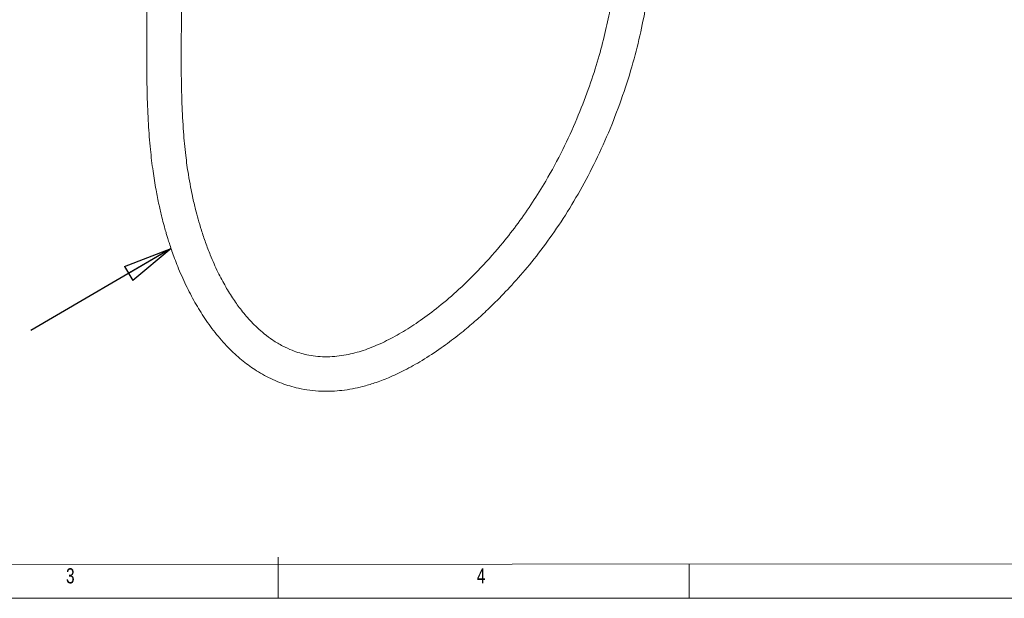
# Model space of a CAD drawing. Header units: millimetres. Extents: x 5 to 415, y 5 to 292.
# Tile 2 of 9: x 129 to 248, y 5 to 75. Entities that reach past the tile are written whole.
import ezdxf

# ---------------------------------------------------------------- set-up
doc = ezdxf.new("R2010")
doc.units = ezdxf.units.MM
doc.styles.add('SLDTEXTSTYLE0', font='TXT', dxfattribs={"width": 0.75})
doc.dimstyles.new('SLDDIMSTYLE3', dxfattribs={"dimtxt": 0, "dimasz": 6, "dimexe": 0, "dimexo": 0.0625, "dimgap": 0, "dimtad": 0, "dimtih": 1, "dimtoh": 1, "dimdec": 0, "dimrnd": 1e-09, "dimzin": 0, "dimdsep": 46, "dimtxsty": 'Standard', "dimblk1": 'CLOSED', "dimblk2": 'CLOSED', "dimsah": 1, "dimcen": 0.09, "dimadec": 0, "dimazin": 0, "dimtfac": 6, "dimtdec": 0, "dimtofl": 0, "dimtmove": 0, "dimatfit": 3, "dimldrblk": 'CLOSED', "dimfxl": 0, "dimtolj": 1, "dimtzin": 0, "dimarcsym": 0})

# ---------------------------------------------------------------- blocks, each defined once
blk = doc.blocks.new('_CLOSED')
at = {"color": 0, "linetype": 'ByBlock', "lineweight": -2}
for p, q in [((-1, 0.166667), (0, 0)), ((-1, 0.166667), (-1, -0.166667)), ((0, 0), (-1, -0.166667)), ((0, 0), (-1, 0))]:
    blk.add_line(p, q, dxfattribs=at)

msp = doc.modelspace()

# ---------------------------------------------------------------- linework, layer by layer
at = {"color": 7, "linetype": 'Continuous', "lineweight": 0}
for p, q in [((160, 5), (160, 10)), ((10, 9.036), (257.428, 9.214)), ((210, 5), (210, 9.18)), ((5, 5), (415, 5))]:
    msp.add_line(p, q, dxfattribs=at)
at = {"color": 7, "linetype": 'Continuous', "lineweight": 15}
for points, knots in [([(144.023, 78.095), (144.016, 76.742), (144, 74.057), (143.975, 70.094), (144.026, 66.333), (144.17, 62.868), (144.408, 59.782), (144.723, 57.107), (145.084, 54.855), (145.455, 52.997), (145.792, 51.555), (146.069, 50.489), (146.275, 49.754), (146.444, 49.18), (146.611, 48.633), (146.816, 47.992), (147.073, 47.233), (147.387, 46.361), (147.93, 44.957), (148.729, 43.134), (149.831, 41.017), (151.06, 39.02), (152.474, 37.095), (154.04, 35.351), (155.678, 33.879), (157.41, 32.636), (158.994, 31.767), (160.366, 31.196), (161.417, 30.844), (162.543, 30.55), (163.826, 30.325), (165.194, 30.211), (166.506, 30.215), (167.767, 30.314), (169.008, 30.502), (170.336, 30.797), (171.798, 31.231), (173.499, 31.876), (175.429, 32.779), (177.572, 33.979), (179.739, 35.401), (181.752, 36.905), (183.455, 38.311), (184.978, 39.671), (186.615, 41.24), (188.504, 43.209), (190.644, 45.679), (192.84, 48.518), (194.997, 51.688), (197.037, 55.131), (198.928, 58.815), (200.642, 62.71), (202.124, 66.707), (203.325, 70.643), (204.232, 74.366), (204.869, 77.805), (205.311, 81.252), (205.521, 84.635), (205.491, 87.935), (205.28, 90.889), (204.938, 93.594), (204.486, 96.199), (203.954, 98.672), (203.336, 101.163), (202.633, 103.74), (201.808, 106.603), (201.048, 109.222), (200.414, 111.506), (199.952, 113.245), (199.55, 114.811), (199.226, 116.117), (198.975, 117.156), (198.797, 117.909), (198.67, 118.458), (198.548, 118.986), (198.386, 119.698), (198.13, 120.851), (197.775, 122.509), (197.329, 124.723), (196.887, 127.099), (196.48, 129.531), (196.127, 131.93), (195.812, 134.537), (195.6, 136.89), (195.461, 138.954), (195.37, 140.685), (195.295, 142.587), (195.237, 144.699), (195.193, 147.064), (195.164, 149.734), (195.149, 152.208), (195.146, 153.802), (195.145, 154.389)], [0, 0, 0, 0, 0.0191974, 0.0381147, 0.0562407, 0.0731985, 0.0886935, 0.102289, 0.1141495, 0.1241862, 0.1323427, 0.1380116, 0.1421464, 0.1448734, 0.1478408, 0.1515435, 0.1559818, 0.1611553, 0.1670623, 0.1814293, 0.1953719, 0.2090493, 0.223635, 0.238764, 0.2522512, 0.2647954, 0.278819, 0.2861782, 0.2923092, 0.2989981, 0.3072121, 0.3155803, 0.3230199, 0.3296503, 0.3367526, 0.3435371, 0.3514423, 0.3606523, 0.3711858, 0.38272, 0.3954343, 0.4065311, 0.4159736, 0.4240024, 0.4325243, 0.4443998, 0.457619, 0.472052, 0.4871077, 0.5027046, 0.5188795, 0.5356616, 0.553039, 0.57005, 0.5860865, 0.6011123, 0.615101, 0.6321179, 0.6475534, 0.6620702, 0.6757716, 0.688949, 0.7031794, 0.7161848, 0.730805, 0.7473818, 0.7659476, 0.776481, 0.7868849, 0.7958002, 0.8031784, 0.8090227, 0.8133451, 0.8158379, 0.8182453, 0.8222189, 0.8277575, 0.8374957, 0.8497473, 0.8641933, 0.8761698, 0.8888325, 0.9022321, 0.9167932, 0.9247306, 0.9332713, 0.942573, 0.9528209, 0.964227, 0.9770368, 0.9915321, 1, 1, 1, 1]), ([(190.944, 154.371), (190.945, 153.794), (190.948, 152.232), (190.962, 149.811), (190.99, 147.212), (191.03, 144.931), (191.084, 142.915), (191.149, 141.119), (191.244, 139.136), (191.379, 137.032), (191.567, 134.864), (191.793, 132.758), (192.082, 130.53), (192.468, 128.015), (192.933, 125.342), (193.413, 122.861), (193.85, 120.766), (194.19, 119.213), (194.5, 117.842), (194.838, 116.396), (195.261, 114.65), (195.779, 112.606), (196.363, 110.403), (196.985, 108.174), (197.619, 105.974), (198.248, 103.794), (198.845, 101.667), (199.364, 99.715), (199.775, 98.04), (200.074, 96.712), (200.323, 95.51), (200.573, 94.188), (200.846, 92.492), (201.096, 90.463), (201.262, 88.285), (201.321, 86.059), (201.274, 83.971), (201.139, 82.016), (200.944, 80.185), (200.676, 78.298), (200.273, 76.035), (199.68, 73.359), (198.832, 70.245), (197.732, 66.885), (196.345, 63.314), (194.634, 59.575), (192.807, 56.182), (190.961, 53.197), (189.219, 50.693), (187.116, 47.989), (184.714, 45.267), (182.081, 42.672), (179.617, 40.552), (177.356, 38.854), (175.23, 37.472), (173.164, 36.333), (171.092, 35.417), (169.355, 34.868), (167.957, 34.58), (166.829, 34.44), (165.67, 34.4), (164.538, 34.473), (163.514, 34.641), (162.58, 34.879), (161.597, 35.217), (160.488, 35.726), (159.352, 36.405), (158.327, 37.167), (157.47, 37.918), (156.743, 38.643), (156.1, 39.356), (155.361, 40.26), (154.512, 41.435), (153.557, 42.974), (152.609, 44.766), (151.803, 46.575), (151.144, 48.302), (150.652, 49.764), (150.252, 51.112), (149.96, 52.209), (149.739, 53.122), (149.534, 54.029), (149.298, 55.19), (149.006, 56.85), (148.698, 59.087), (148.428, 61.97), (148.247, 65.402), (148.172, 69.326), (148.196, 73.628), (148.214, 76.592), (148.223, 78.103)], [0, 0, 0, 0, 0.0086057, 0.0233305, 0.0362149, 0.0475731, 0.0576674, 0.0667139, 0.0748855, 0.0880207, 0.0992283, 0.108841, 0.1214062, 0.1350405, 0.1499412, 0.1657462, 0.1767589, 0.185568, 0.1923546, 0.2003953, 0.2106313, 0.2228229, 0.2363352, 0.2497019, 0.2628505, 0.276193, 0.2892834, 0.3013453, 0.311221, 0.3189566, 0.3245972, 0.3321082, 0.3416419, 0.3531658, 0.3654209, 0.3762696, 0.3874376, 0.3966049, 0.4047306, 0.4135448, 0.4230832, 0.4360176, 0.4500184, 0.4650066, 0.4809397, 0.4977789, 0.5155132, 0.5278572, 0.5405776, 0.552937, 0.57042, 0.5865419, 0.6012142, 0.6143919, 0.6263152, 0.6384157, 0.6508687, 0.6634898, 0.6707254, 0.6782462, 0.6864023, 0.6950649, 0.702952, 0.7098071, 0.717541, 0.7273371, 0.7382439, 0.7481005, 0.7567793, 0.7642388, 0.7711675, 0.7779643, 0.7895518, 0.8016894, 0.8149085, 0.8296443, 0.8396767, 0.8494647, 0.8578935, 0.8649502, 0.8695321, 0.8742706, 0.880951, 0.8895838, 0.9023484, 0.9177249, 0.9355658, 0.9556142, 0.9773693, 1, 1, 1, 1])]:
    msp.add_open_spline(points, degree=3, knots=knots, dxfattribs=at)

# ---------------------------------------------------------------- texts
at = {"color": 7, "linetype": 'Continuous', "lineweight": 0, "char_height": 1.852, "attachment_point": 1, "style": 'SLDTEXTSTYLE0'}
for s, insert in [('3', (134.167, 8.668)), ('4', (184.167, 8.668))]:
    msp.add_mtext(s, dxfattribs=dict(at, insert=insert))

# ---------------------------------------------------------------- leaders
at = {"color": 7, "linetype": 'Continuous', "lineweight": 0}
msp.add_leader([(146.952, 47.591), (129.886, 37.62)], dimstyle='SLDDIMSTYLE3', dxfattribs=at)

doc.saveas('drawing.dxf')
